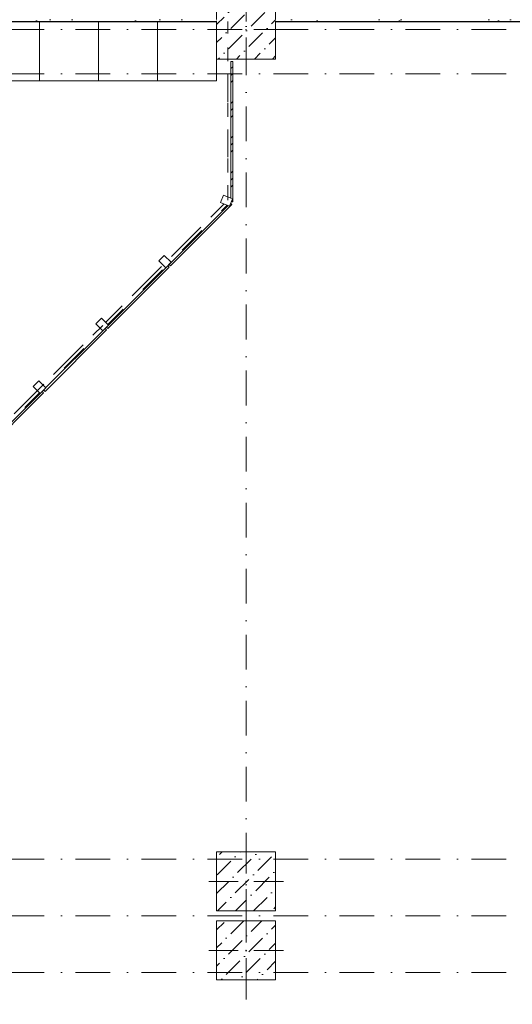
# Model space of a CAD drawing. Header units: millimetres. Extents: x -59761 to 112741, y -57975 to 46221.
# Tile 28 of 256: x 6700 to 11704, y -27898 to -17900. Entities that reach past the tile are written whole.
import ezdxf

# ---------------------------------------------------------------- set-up
doc = ezdxf.new("R2010")
doc.units = ezdxf.units.MM
for name, pattern in [('Wipeout_Contour', [1000, 0, -1000]), ('короткая штриховая', [282.222222, 141.111111, -141.111111]), ('Штриховая', [564.444447, 282.222223, -282.222223]), ('Штрихпунктирная', [670.277762, 352.777767, -176.388884, 0, -141.111112])]:
    doc.linetypes.add(name, pattern=pattern)
for name, color, linetype in [('Интерьер - Мебель', 7, 'Continuous'), ('Конструктив - Колонны', 7, 'Continuous'), ('Конструктив - Навесные Стены', 7, 'Continuous'), ('Конструктив - Стены Блок 200 нов', 7, 'Continuous'), ('Элемент модели - Границы зон', 7, 'Continuous'), ('Элемент Модели - Зона', 7, 'Continuous'), ('Элемент Модели - Оси', 2, 'Continuous')]:
    doc.layers.add(name, color=color, linetype=linetype)
pattern_1 = [(45, (-45000, -54000), (-183.8478, 183.8478), [195, -65, 0, -65]), (45, (-44977.02, -53793.17), (-183.8478, 183.8478), [195, -65, 0, -65])]
pattern_2 = [(45, (-45000, -53650), (-111.36932, 111.36932), [0, -105, 0, -157.5]), (110, (-44650, -53650), (148.0016, 53.86817), [0, -77, 0, -133])]

msp = doc.modelspace()

# ---------------------------------------------------------------- linework, layer by layer
at = {"layer": 'Интерьер - Мебель', "color": 7, "linetype": 'Continuous', "lineweight": 15}
for p, q in [((6900, -18520), (6900, -17920)), ((8100, -18520), (8100, -17920))]:
    msp.add_line(p, q, dxfattribs=at)
at = {"layer": 'Интерьер - Мебель', "color": 7, "linetype": 'Continuous', "lineweight": 15, "flags": 128}
msp.add_lwpolyline([(6300, -18520), (7500, -18520), (7500, -17920), (6300, -17920)], close=True, dxfattribs=at)
at = {"layer": 'Элемент Модели - Зона', "color": 253, "linetype": 'Штриховая', "lineweight": 15, "flags": 128}
for points in [[(-8850, -26462.5), (-8890, -26462.5), (-8890, -35700), (300, -35700), (22804.74, -35700), (22804.74, -30917.04), (26685.92, -27035.86), (26700.06, -27050), (26720.02, -27050), (26720.02, -27030), (26680.06, -27030), (26680.06, -26966.28), (22804.74, -23090.96), (22804.74, -20310.5), (20654.74, -20310.5), (20654.74, -17920), (18300, -17920), (18300, -18300), (17700, -18300), (17700, -17920), (9300, -17920), (9300, -18300), (8843.73, -18300), (8843.73, -19745.4), (5659.84, -22929.3), (300, -22929.3), (300, -26350), (300, -26462.5), (300, -26950), (-300, -26950), (-300, -26462.5), (-8250, -26462.5), (-8250, -26950), (-8850, -26950)], [(300, -17920), (300, -22899.3), (5647.41, -22899.3), (8813.73, -19732.98), (8813.73, -18300), (8700, -18300), (8700, -17920)], [(8700, -26350), (9300, -26350), (9300, -26950), (8700, -26950)], [(9300, -27650), (8700, -27650), (8700, -27050), (9300, -27050)]]:
    msp.add_lwpolyline(points, close=True, dxfattribs=at)
at = {"layer": 'Элемент Модели - Оси', "color": 7, "linetype": 'Штрихпунктирная', "lineweight": 15}
msp.add_line((-57760.58, -27000), (110650, -27000), dxfattribs=at)

# ---------------------------------------------------------------- next in the draw order: wipeouts: each hides what was drawn before it
at = {"color": 254, "linetype": 'Wipeout_Contour', "lineweight": 0, "ltscale": 9946275.828849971}
msp.add_wipeout([(8700, -27650), (9300, -27650), (9300, -27050), (8700, -27050)], dxfattribs=at).dxf.layer = 'Конструктив - Колонны'
at = {"color": 254, "linetype": 'Wipeout_Contour', "lineweight": 0, "ltscale": 9934165.921346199}
msp.add_wipeout([(6319.9, -22311.66), (6943.39, -21688.17), (6929.25, -21674.03), (6305.76, -22297.52)], dxfattribs=at).dxf.layer = 'Конструктив - Навесные Стены'

# ---------------------------------------------------------------- next in the draw order: hatches: boundary and pattern name
at = {"layer": 'Конструктив - Колонны', "linetype": 'Continuous', "lineweight": 15}
h = msp.add_hatch(dxfattribs=at)
h.set_pattern_fill('БЕТОН_01_000D', style=0, pattern_type=2)
h.set_pattern_definition(pattern_1)
h.paths.add_polyline_path([(8700, -27650), (9300, -27650), (9300, -27050), (8700, -27050)])

# ---------------------------------------------------------------- next in the draw order: linework, layer by layer
at = {"layer": 'Конструктив - Колонны', "color": 7, "linetype": 'Continuous', "lineweight": 0}
for p, q in [((9000, -27270), (9000, -26970)), ((8920, -27350), (8620, -27350)), ((9080, -27350), (9380, -27350)), ((9000, -27430), (9000, -27730))]:
    msp.add_line(p, q, dxfattribs=at)
at = {"layer": 'Конструктив - Колонны', "color": 7, "linetype": 'Continuous', "lineweight": 15, "flags": 128}
msp.add_lwpolyline([(8700, -27650), (9300, -27650), (9300, -27050), (8700, -27050)], close=True, dxfattribs=at)
at = {"layer": 'Конструктив - Колонны', "color": 7, "linetype": 'Continuous', "lineweight": 0}
msp.add_point((9000, -27350), dxfattribs=at)
at = {"layer": 'Конструктив - Навесные Стены', "color": 7, "linetype": 'Continuous', "lineweight": 15, "flags": 128}
msp.add_lwpolyline([(6319.9, -22311.66), (6305.76, -22297.52), (6929.25, -21674.03), (6943.39, -21688.17)], close=True, dxfattribs=at)
at = {"layer": 'Элемент Модели - Оси', "color": 7, "linetype": 'Штрихпунктирная', "lineweight": 15}
msp.add_line((-57760.58, -27575), (110650, -27575), dxfattribs=at)

# ---------------------------------------------------------------- next in the draw order: wipeouts: each hides what was drawn before it
at = {"color": 254, "linetype": 'Wipeout_Contour', "lineweight": 0, "ltscale": 9945922.833589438}
msp.add_wipeout([(8700, -26950), (9300, -26950), (9300, -26350), (8700, -26350)], dxfattribs=at).dxf.layer = 'Конструктив - Колонны'
at = {"color": 254, "linetype": 'Wipeout_Contour', "lineweight": 0, "ltscale": 9936380.32748771}
msp.add_wipeout([(6957.54, -21674.03), (7581.03, -21050.53), (7566.89, -21036.39), (6943.39, -21659.88)], dxfattribs=at).dxf.layer = 'Конструктив - Навесные Стены'

# ---------------------------------------------------------------- next in the draw order: hatches: boundary and pattern name
at = {"layer": 'Конструктив - Колонны', "linetype": 'Continuous', "lineweight": 15}
h = msp.add_hatch(dxfattribs=at)
h.set_pattern_fill('БЕТОН_01_000D', style=0, pattern_type=2)
h.set_pattern_definition(pattern_1)
h.paths.add_polyline_path([(8700, -26950), (9300, -26950), (9300, -26350), (8700, -26350)])

# ---------------------------------------------------------------- next in the draw order: linework, layer by layer
at = {"layer": 'Конструктив - Колонны', "color": 7, "linetype": 'Continuous', "lineweight": 0}
for p, q in [((9000, -26570), (9000, -26270)), ((8920, -26650), (8620, -26650)), ((9080, -26650), (9380, -26650)), ((9000, -26730), (9000, -27030))]:
    msp.add_line(p, q, dxfattribs=at)
at = {"layer": 'Конструктив - Колонны', "color": 7, "linetype": 'Continuous', "lineweight": 15, "flags": 128}
msp.add_lwpolyline([(8700, -26950), (9300, -26950), (9300, -26350), (8700, -26350)], close=True, dxfattribs=at)
at = {"layer": 'Конструктив - Колонны', "color": 7, "linetype": 'Continuous', "lineweight": 0}
msp.add_point((9000, -26650), dxfattribs=at)
at = {"layer": 'Конструктив - Навесные Стены', "color": 7, "linetype": 'Continuous', "lineweight": 15, "flags": 128}
msp.add_lwpolyline([(6957.54, -21674.03), (6943.39, -21659.88), (7566.89, -21036.39), (7581.03, -21050.53)], close=True, dxfattribs=at)
at = {"layer": 'Элемент Модели - Оси', "color": 7, "linetype": 'Штрихпунктирная', "lineweight": 15}
msp.add_line((-57760.58, -26425), (110650, -26425), dxfattribs=at)

# ---------------------------------------------------------------- next in the draw order: wipeouts: each hides what was drawn before it
at = {"color": 254, "linetype": 'Wipeout_Contour', "lineweight": 0, "ltscale": 9938595.5493271}
msp.add_wipeout([(7595.17, -21036.39), (8218.66, -20412.9), (8204.52, -20398.76), (7581.03, -21022.25)], dxfattribs=at).dxf.layer = 'Конструктив - Навесные Стены'
at = {"color": 254, "linetype": 'Wipeout_Contour', "lineweight": 0, "ltscale": 9935083.478819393}
msp.add_wipeout([(6837.33, -21624.53), (6908.04, -21695.24), (6964.61, -21638.67), (6893.9, -21567.96)], dxfattribs=at).dxf.layer = 'Конструктив - Навесные Стены'

# ---------------------------------------------------------------- next in the draw order: linework, layer by layer
at = {"layer": 'Конструктив - Навесные Стены', "color": 7, "linetype": 'Continuous', "lineweight": 15}
for p, q in [((6893.9, -21567.96), (6837.33, -21624.53)), ((6893.9, -21567.96), (6964.61, -21638.67)), ((6837.33, -21624.53), (6908.04, -21695.24)), ((6964.61, -21638.67), (6908.04, -21695.24))]:
    msp.add_line(p, q, dxfattribs=at)
at = {"layer": 'Конструктив - Навесные Стены', "color": 7, "linetype": 'Continuous', "lineweight": 15, "flags": 128}
msp.add_lwpolyline([(7595.17, -21036.39), (7581.03, -21022.25), (8204.52, -20398.76), (8218.66, -20412.9)], close=True, dxfattribs=at)

# ---------------------------------------------------------------- next in the draw order: wipeouts: each hides what was drawn before it
at = {"color": 254, "linetype": 'Wipeout_Contour', "lineweight": 0, "ltscale": 9940807.53530344}
msp.add_wipeout([(8232.81, -20398.76), (8853.97, -19777.6), (8839.83, -19763.45), (8218.66, -20384.62)], dxfattribs=at).dxf.layer = 'Конструктив - Навесные Стены'
at = {"color": 254, "linetype": 'Wipeout_Contour', "lineweight": 0, "ltscale": 9937298.335166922}
msp.add_wipeout([(7474.96, -20986.9), (7545.67, -21057.61), (7602.24, -21001.04), (7531.53, -20930.33)], dxfattribs=at).dxf.layer = 'Конструктив - Навесные Стены'

# ---------------------------------------------------------------- next in the draw order: linework, layer by layer
at = {"layer": 'Конструктив - Навесные Стены', "color": 7, "linetype": 'Continuous', "lineweight": 15}
for p, q in [((7531.53, -20930.33), (7474.96, -20986.9)), ((7474.96, -20986.9), (7545.67, -21057.61)), ((7531.53, -20930.33), (7602.24, -21001.04)), ((7602.24, -21001.04), (7545.67, -21057.61))]:
    msp.add_line(p, q, dxfattribs=at)
at = {"layer": 'Конструктив - Навесные Стены', "color": 7, "linetype": 'Continuous', "lineweight": 15, "flags": 128}
msp.add_lwpolyline([(8232.81, -20398.76), (8218.66, -20384.62), (8839.83, -19763.45), (8853.97, -19777.6)], close=True, dxfattribs=at)

# ---------------------------------------------------------------- next in the draw order: wipeouts: each hides what was drawn before it
at = {"color": 254, "linetype": 'Wipeout_Contour', "lineweight": 0, "ltscale": 9941563.463644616}
msp.add_wipeout([(8866.3, -19747.83), (8866.3, -18325), (8846.3, -18325), (8846.3, -19747.83)], dxfattribs=at).dxf.layer = 'Конструктив - Навесные Стены'
at = {"color": 254, "linetype": 'Wipeout_Contour', "lineweight": 0, "ltscale": 9939514.006936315}
msp.add_wipeout([(8112.6, -20349.26), (8183.31, -20419.97), (8239.88, -20363.4), (8169.17, -20292.69)], dxfattribs=at).dxf.layer = 'Конструктив - Навесные Стены'

# ---------------------------------------------------------------- next in the draw order: hatches: boundary and pattern name
at = {"layer": 'Конструктив - Навесные Стены', "linetype": 'Continuous', "lineweight": 5}
h = msp.add_hatch(dxfattribs=at)
h.set_pattern_fill('АЛЮМИНИЙ_000D', style=0, pattern_type=2)
h.set_pattern_definition([(45, (-45000, -54000), (-176.7767, 176.7767), []), (45, (-45035.36, -53964.64), (-176.7767, 176.7767), []), (45, (-45070.7, -53929.3), (-176.7767, 176.7767), [])])
h.paths.add_polyline_path([(8866.3, -19747.83), (8866.3, -18325), (8846.3, -18325), (8846.3, -19747.83)])

# ---------------------------------------------------------------- next in the draw order: linework, layer by layer
at = {"layer": 'Конструктив - Навесные Стены', "color": 7, "linetype": 'Continuous', "lineweight": 15}
for p, q in [((8169.17, -20292.69), (8112.6, -20349.26)), ((8169.17, -20292.69), (8239.88, -20363.4)), ((8112.6, -20349.26), (8183.31, -20419.97)), ((8239.88, -20363.4), (8183.31, -20419.97))]:
    msp.add_line(p, q, dxfattribs=at)
at = {"layer": 'Конструктив - Навесные Стены', "color": 7, "linetype": 'Continuous', "lineweight": 15, "flags": 128}
msp.add_lwpolyline([(8866.3, -19747.83), (8846.3, -19747.83), (8846.3, -18325), (8866.3, -18325)], close=True, dxfattribs=at)
at = {"layer": 'Элемент Модели - Оси', "color": 7, "linetype": 'Штрихпунктирная', "lineweight": 15}
msp.add_line((-57760.58, -18450), (110650, -18450), dxfattribs=at)

# ---------------------------------------------------------------- next in the draw order: wipeouts: each hides what was drawn before it
at = {"color": 254, "linetype": 'Wipeout_Contour', "lineweight": 0, "ltscale": 9941624.868466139}
msp.add_wipeout([(8700, -18300), (9300, -18300), (9300, -17700), (8700, -17700)], dxfattribs=at).dxf.layer = 'Конструктив - Колонны'
at = {"color": 254, "linetype": 'Wipeout_Contour', "lineweight": 0, "ltscale": 9941688.456763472}
msp.add_wipeout([(8769.98, -19682.07), (8739.36, -19755.98), (8831.75, -19794.25), (8862.37, -19720.34)], dxfattribs=at).dxf.layer = 'Конструктив - Навесные Стены'

# ---------------------------------------------------------------- next in the draw order: hatches: boundary and pattern name
at = {"layer": 'Конструктив - Колонны', "linetype": 'Continuous', "lineweight": 15}
h = msp.add_hatch(dxfattribs=at)
h.set_pattern_fill('БЕТОН_01_000D', style=0, pattern_type=2)
h.set_pattern_definition(pattern_1)
h.paths.add_polyline_path([(8700, -18300), (9300, -18300), (9300, -17700), (8700, -17700)])

# ---------------------------------------------------------------- next in the draw order: linework, layer by layer
at = {"layer": 'Интерьер - Мебель', "color": 7, "linetype": 'Continuous', "lineweight": 15, "flags": 128}
msp.add_lwpolyline([(7500, -18520), (8700, -18520), (8700, -17920), (7500, -17920)], close=True, dxfattribs=at)
at = {"layer": 'Конструктив - Колонны', "color": 7, "linetype": 'Continuous', "lineweight": 0}
for p, q in [((9000, -17920), (9000, -17620)), ((8920, -18000), (8620, -18000)), ((9000, -18080), (9000, -18380)), ((9080, -18000), (9380, -18000))]:
    msp.add_line(p, q, dxfattribs=at)
at = {"layer": 'Конструктив - Колонны', "color": 7, "linetype": 'Continuous', "lineweight": 15, "flags": 128}
msp.add_lwpolyline([(8700, -18300), (9300, -18300), (9300, -17700), (8700, -17700)], close=True, dxfattribs=at)
at = {"layer": 'Конструктив - Колонны', "color": 7, "linetype": 'Continuous', "lineweight": 0}
msp.add_point((9000, -18000), dxfattribs=at)
at = {"layer": 'Конструктив - Навесные Стены', "color": 7, "linetype": 'Continuous', "lineweight": 15}
for p, q in [((8769.98, -19682.07), (8739.36, -19755.98)), ((8769.98, -19682.07), (8862.37, -19720.34)), ((8739.36, -19755.98), (8831.75, -19794.25)), ((8862.37, -19720.34), (8831.75, -19794.25))]:
    msp.add_line(p, q, dxfattribs=at)
at = {"layer": 'Элемент модели - Границы зон', "color": 7, "linetype": 'короткая штриховая', "lineweight": 15}
msp.add_lwpolyline([(300, -22899.3), (5647.41, -22899.3), (8813.73, -19732.98), (8813.73, -17920)], dxfattribs=at)
at = {"layer": 'Элемент Модели - Оси', "color": 7, "linetype": 'Штрихпунктирная', "lineweight": 15}
for p, q in [((9000, 38200), (9000, -55975)), ((-57760.58, -18000), (110650, -18000))]:
    msp.add_line(p, q, dxfattribs=at)

# ---------------------------------------------------------------- next in the draw order: wipeouts: each hides what was drawn before it
at = {"color": 254, "linetype": 'Wipeout_Contour', "lineweight": 0, "ltscale": 9923716.659443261}
msp.add_wipeout([(300, -17920), (8700, -17920), (8700, -17900), (300, -17900)], dxfattribs=at).dxf.layer = 'Конструктив - Стены Блок 200 нов'
at = {"color": 254, "linetype": 'Wipeout_Contour', "lineweight": 0, "ltscale": 9959445.657212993}
msp.add_wipeout([(9300, -17920), (17700, -17920), (17700, -17900), (9300, -17900)], dxfattribs=at).dxf.layer = 'Конструктив - Стены Блок 200 нов'

# ---------------------------------------------------------------- next in the draw order: hatches: boundary and pattern name
at = {"layer": 'Конструктив - Стены Блок 200 нов', "linetype": 'Continuous', "lineweight": 5}
h = msp.add_hatch(dxfattribs=at)
h.set_pattern_fill('ШТУКАТУРКА__ГИПС_01_000D', color=252, style=0, pattern_type=2)
h.set_pattern_definition(pattern_2)
h.paths.add_polyline_path([(300, -17920), (8700, -17920), (8700, -17900), (300, -17900)])
h = msp.add_hatch(dxfattribs=at)
h.set_pattern_fill('ШТУКАТУРКА__ГИПС_01_000D', color=252, style=0, pattern_type=2)
h.set_pattern_definition(pattern_2)
h.paths.add_polyline_path([(9300, -17920), (17700, -17920), (17700, -17900), (9300, -17900)])

# ---------------------------------------------------------------- next in the draw order: linework, layer by layer
at = {"layer": 'Конструктив - Стены Блок 200 нов', "color": 7, "linetype": 'Continuous', "lineweight": 30, "flags": 128}
for points in [[(300, -17920), (8700, -17920)], [(9300, -17920), (17700, -17920)]]:
    msp.add_lwpolyline(points, dxfattribs=at)

doc.saveas('drawing.dxf')
